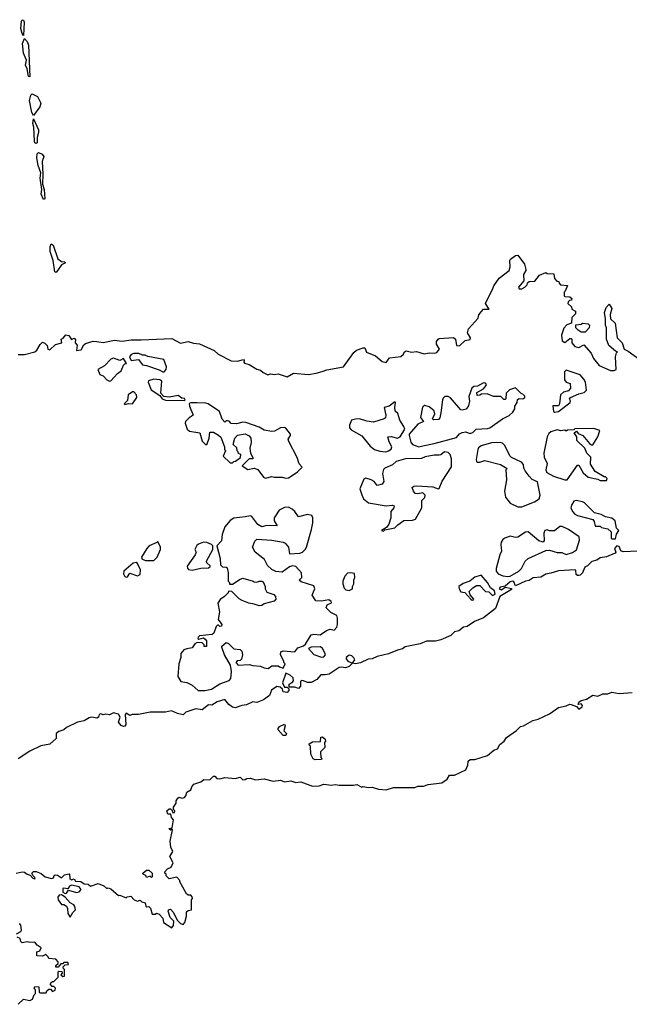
# Model space of a CAD drawing. Extents: x 2106670 to 2323771, y 35271 to 224896.
# Tile 45 of 256: x 2157866 to 2162674, y 82090 to 89853. Entities that reach past the tile are written whole.
import ezdxf

# ---------------------------------------------------------------- set-up
doc = ezdxf.new("R2010")
doc.units = 0

msp = doc.modelspace()

# ---------------------------------------------------------------- linework, layer by layer
at = {"layer": '0CON20XD'}
for points in [[(2157895, 89727.5), (2157885, 89743.8), (2157876, 89784), (2157879.2, 89840.8), (2157885, 89853.3), (2157895, 89850), (2157900.8, 89835), (2157895, 89727.5)], [(2157945, 89403.3), (2157935, 89406.7), (2157924.1, 89465), (2157911.6, 89495), (2157918.9, 89535), (2157895, 89590), (2157888.8, 89665), (2157905, 89703.8), (2157925, 89682.5), (2157936.6, 89653.4), (2157945, 89403.3)], [(2157975, 89096.7), (2157961.2, 89121.2), (2157944.2, 89215), (2157952.7, 89257.3), (2157965, 89268), (2158007.6, 89247.6), (2158033.9, 89193.9), (2158026, 89165), (2157975, 89096.7)], [(2157995, 88876.7), (2157985, 88883.3), (2157981.8, 88895), (2157977.3, 89005), (2157970, 89035), (2157975, 89072.5), (2158015.5, 88985), (2158015.5, 88965), (2158002.9, 88925), (2158005, 88883.1), (2157995, 88876.7)], [(2158055, 88436.2), (2158035, 88477.5), (2158041.1, 88515), (2158028.2, 88605), (2158032.5, 88645), (2158011.9, 88705), (2158001.9, 88765), (2158005, 88796.7), (2158014.5, 88805.5), (2158043.6, 88793.6), (2158055.8, 88775), (2158042.5, 88735), (2158049.4, 88635), (2158046.7, 88556.7), (2158060, 88515), (2158065, 88440), (2158055, 88436.2)], [(2158155, 87859.2), (2158143.1, 87865), (2158130, 87955), (2158106.6, 88025), (2158105.4, 88065), (2158115, 88086.5), (2158128.8, 88075), (2158167, 87967), (2158195, 87946.7), (2158220, 87945), (2158226.1, 87936.1), (2158195, 87921.4), (2158155, 87859.2)], [(2157855, 87212.5), (2157904.1, 87214.1), (2157985, 87234), (2158002.3, 87247.7), (2158026.4, 87293.6), (2158045, 87310), (2158065, 87302.5), (2158082.5, 87285), (2158086.7, 87256.7), (2158105, 87251.2), (2158147.5, 87292.5), (2158198.8, 87305), (2158192.5, 87335), (2158207.7, 87342.3), (2158230.7, 87369.3), (2158253, 87363), (2158275, 87332.5), (2158295, 87342), (2158306.2, 87335), (2158302.5, 87305), (2158318.1, 87288.1), (2158315, 87243.8), (2158349.6, 87250.4), (2158371.1, 87288.9), (2158385, 87299.2), (2158445, 87318), (2158474.2, 87315.8), (2158525, 87308), (2158615, 87327.5), (2158675, 87318.8), (2158745, 87330), (2158825, 87328.2), (2159065, 87340.5), (2159134, 87304), (2159195, 87316.7), (2159237.7, 87302.3), (2159285, 87297.5), (2159400, 87245), (2159430, 87215), (2159535, 87163.8), (2159585, 87160), (2159630, 87175), (2159637.5, 87165), (2159633, 87153), (2159640, 87145), (2159675, 87133.8), (2159735, 87098), (2159765, 87089.2), (2159785, 87072), (2159823.6, 87053.6), (2159845, 87060), (2159875, 87056), (2159905, 87060), (2159975, 87036.7), (2160025, 87066), (2160145, 87056.9), (2160205, 87065.7), (2160250.3, 87079.7), (2160287.9, 87092.1), (2160420, 87115), (2160500.7, 87229.3), (2160522.3, 87247.7), (2160575, 87267.1), (2160588.8, 87265), (2160602.2, 87232.2), (2160672.3, 87202.3), (2160725, 87157.5), (2160755, 87150), (2160783, 87187), (2160871.7, 87198.3), (2160892.5, 87215), (2160897, 87233), (2160915, 87242.5), (2160955, 87232.5), (2160995, 87236.7), (2161055, 87220), (2161095, 87226.7), (2161135, 87223.8), (2161155, 87230), (2161176.7, 87255), (2161154, 87295), (2161153.1, 87315), (2161165, 87334.2), (2161175, 87338.5), (2161287.8, 87347.8), (2161304.1, 87334.1), (2161310, 87285), (2161335, 87282.5), (2161380, 87325), (2161418.3, 87331.7), (2161420, 87345), (2161397.5, 87385), (2161406.7, 87415), (2161480.5, 87499.5), (2161487.5, 87525), (2161505, 87551.2), (2161525, 87570), (2161568.3, 87571.7), (2161540, 87615), (2161568.1, 87675), (2161595.7, 87725), (2161605, 87756), (2161647.1, 87815), (2161726.2, 87875), (2161734, 87905), (2161730.6, 87955), (2161735.7, 87965), (2161775, 87992.9), (2161795, 87996.7), (2161846.7, 87925), (2161857.5, 87885), (2161857.5, 87875), (2161840, 87845), (2161842.5, 87795), (2161800, 87745), (2161805, 87730), (2161825, 87730), (2161850, 87745), (2161868.3, 87761.7), (2161871.7, 87778.3), (2161885, 87790), (2161928.3, 87791.7), (2161965, 87840), (2162015, 87860), (2162025, 87852.5), (2162078.3, 87848.3), (2162083, 87813), (2162101.7, 87791.7), (2162118.3, 87788.3), (2162120, 87775), (2162131.7, 87761.7), (2162187, 87757), (2162168.3, 87711.7), (2162160, 87705), (2162160, 87675), (2162165, 87670), (2162205, 87667.5), (2162220, 87655), (2162218.3, 87641.7), (2162201.7, 87638.3), (2162191.7, 87628.3), (2162190, 87615), (2162218.3, 87588.3), (2162221.7, 87571.7), (2162250, 87555), (2162250, 87535), (2162220, 87505), (2162218.3, 87461.7), (2162181.7, 87448.3), (2162158.3, 87421.7), (2162140, 87365), (2162145, 87320), (2162165, 87307.5), (2162205, 87340), (2162215, 87340), (2162220, 87335), (2162220, 87305), (2162245, 87277.5), (2162275, 87267.5), (2162315, 87290), (2162373.3, 87225), (2162391.7, 87181.7), (2162435, 87127.5), (2162525, 87087.5), (2162555, 87087.5), (2162570, 87095), (2162563.9, 87196.1)], [(2162563.9, 87196.1), (2162572.5, 87227.5), (2162580, 87235), (2162565, 87240), (2162512.5, 87285), (2162493.3, 87335), (2162493.3, 87425), (2162486.2, 87445), (2162486.4, 87493.6), (2162477.5, 87545), (2162490, 87585), (2162515, 87610), (2162536.7, 87575), (2162522.3, 87527.7), (2162526, 87496), (2162561.7, 87461.7), (2162576.7, 87345), (2162616.1, 87306.1), (2162632.5, 87255), (2162665, 87240), (2162778.8, 87158.8)], [(2162325, 87390), (2162295, 87390), (2162270, 87405), (2162252.5, 87425), (2162251.7, 87448.3), (2162295, 87452.5), (2162305, 87460), (2162350, 87455), (2162360, 87445), (2162357.5, 87425), (2162325, 87390)], [(2158575, 87004.2), (2158585, 87006.7), (2158636.7, 87065), (2158667.5, 87085), (2158685, 87130), (2158695, 87140), (2158708.3, 87141.7), (2158685, 87182.5), (2158655, 87167.5), (2158605, 87183.3), (2158585, 87176.7), (2158535, 87123.3), (2158482.5, 87095), (2158497.5, 87055), (2158525, 87044), (2158553.8, 87015), (2158575, 87004.2)], [(2158995, 87076.7), (2159005, 87077.5), (2159020, 87095), (2159023.3, 87115), (2159003.6, 87173.6), (2158877, 87197), (2158855, 87207.5), (2158835, 87207.5), (2158805, 87222.5), (2158765, 87222.5), (2158745, 87212.5), (2158732.5, 87195), (2158745, 87167.5), (2158803.3, 87173.3), (2158835, 87132.5), (2158865, 87127.5), (2158965, 87093.3), (2158995, 87076.7)], [(2162085, 86758.6), (2162115, 86764.4), (2162206, 86835), (2162208.8, 86848.8), (2162202.5, 86865), (2162210, 86875), (2162275, 86902.5), (2162317, 86913), (2162337, 86933), (2162327.5, 86995), (2162315, 87020), (2162285, 87052.5), (2162175, 87090), (2162163, 87077), (2162163.6, 87013.6), (2162176.4, 86996.4), (2162206.2, 86985), (2162210.7, 86949.3), (2162195, 86927.5), (2162155, 86916.7), (2162130, 86895), (2162122.5, 86825), (2162115, 86810), (2162070.7, 86809.3), (2162076, 86765), (2162085, 86758.6)], [(2159165, 86850), (2159170, 86855), (2159166.4, 86866.4), (2159145, 86870), (2159115, 86890), (2159045, 86877.5), (2159001.7, 86881.7), (2158978.3, 86908.3), (2158986.4, 87003.6), (2158972.5, 87015), (2158925, 87020), (2158881.2, 87005), (2158878.8, 86995), (2158902.5, 86935), (2158970, 86890), (2158990, 86865), (2159015, 86852.5), (2159165, 86850)], [(2161015, 86486.7), (2161045, 86494.3), (2161135, 86511.5), (2161311.5, 86558.5), (2161335, 86586.7), (2161355, 86598.8), (2161385, 86604.4), (2161415, 86590.8), (2161425, 86592.5), (2161440.5, 86599.5), (2161465, 86625.6), (2161555, 86630), (2161573.6, 86636.4), (2161672.7, 86707.3), (2161726.4, 86733.6), (2161755, 86760), (2161770, 86785), (2161770, 86805), (2161790, 86835), (2161791.7, 86858.3), (2161805, 86867.5), (2161835, 86863.3), (2161850, 86875), (2161850, 86885), (2161835, 86900), (2161820, 86905), (2161775, 86950), (2161730, 86935), (2161701.7, 86908.3), (2161700, 86865), (2161695, 86860), (2161685, 86860), (2161661.7, 86881.7), (2161603.6, 86883.6), (2161553, 86903), (2161508.3, 86901.7), (2161495, 86892.5), (2161475, 86890), (2161470, 86915), (2161525, 86942.5), (2161545, 86970), (2161547, 86977), (2161538.3, 86988.3), (2161525, 86990), (2161477, 86963), (2161448.3, 86961.7), (2161433, 86947), (2161408.3, 86881.7), (2161413.3, 86845), (2161405, 86810), (2161387.3, 86782.7), (2161355, 86773.8), (2161345, 86776.7), (2161263, 86873), (2161245, 86882.5), (2161218.3, 86881.7), (2161205, 86870), (2161200, 86855), (2161187, 86753), (2161180, 86715), (2161169.3, 86700.7), (2161128.3, 86698.3), (2161122.5, 86705), (2161140, 86745), (2161135, 86770), (2161095, 86800), (2161061.7, 86811.7), (2161055, 86812.5), (2161041.7, 86798.3), (2161026.4, 86716.4), (2161050, 86685), (2161005, 86663.3), (2160937.5, 86585), (2160936.7, 86575), (2160951.2, 86521.2), (2160963.3, 86505), (2161015, 86486.7)], [(2158695, 86820), (2158723.3, 86826.7), (2158755, 86823.8), (2158790, 86875), (2158786.1, 86896.1), (2158765, 86920), (2158755, 86920), (2158722.5, 86895), (2158715, 86850), (2158690, 86825), (2158695, 86820)], [(2159965, 86237.5), (2159985, 86242), (2160055, 86286.7), (2160093.3, 86325), (2160070.5, 86350.5), (2160055, 86402.5), (2159988.3, 86528.3), (2159983.3, 86545), (2160002.5, 86575), (2160002.5, 86585), (2159965, 86632.5), (2159955, 86637.5), (2159923.6, 86636.4), (2159875, 86610), (2159855, 86607.5), (2159795, 86616.7), (2159755, 86641.2), (2159648.3, 86678.3), (2159625, 86678.8), (2159575, 86666.7), (2159535, 86670), (2159517, 86687), (2159505, 86690), (2159495, 86690), (2159485, 86680), (2159463, 86703), (2159442.5, 86765), (2159353.6, 86823.6), (2159335, 86830), (2159265, 86833.3), (2159217, 86833), (2159203.3, 86826.7), (2159206.2, 86805), (2159233.8, 86735), (2159202, 86715), (2159173.3, 86685), (2159171.7, 86671.7), (2159187.5, 86625), (2159205, 86610), (2159286.4, 86596.4), (2159305, 86530), (2159335, 86500), (2159345, 86510), (2159360, 86555), (2159365, 86600), (2159395, 86600), (2159435, 86577.5), (2159451.7, 86561.7), (2159480, 86485), (2159480, 86465), (2159490, 86455), (2159471.7, 86411.7), (2159525, 86360), (2159545, 86360), (2159555, 86370), (2159568.3, 86371.7), (2159608.3, 86401.7), (2159610, 86425), (2159591.7, 86431.7), (2159590, 86445), (2159580, 86455), (2159578.3, 86478.3), (2159550, 86505), (2159562.5, 86555), (2159583.6, 86576.4), (2159645, 86586.7), (2159675, 86573.3), (2159690, 86555), (2159690.7, 86519.3), (2159680, 86475), (2159686.7, 86435), (2159707.5, 86395), (2159705, 86390), (2159675, 86390), (2159620, 86335), (2159665, 86307.5), (2159715, 86317.5), (2159745, 86307.5), (2159790, 86245), (2159805, 86238), (2159855, 86251.9), (2159875, 86245.6), (2159935.7, 86245.7), (2159965, 86237.5)], [(2160753.6, 86446.4), (2160775, 86453.3), (2160795, 86467.5), (2160800, 86485), (2160780, 86525), (2160770, 86565), (2160795, 86567.5), (2160845, 86552.5), (2160866.4, 86563.6), (2160902.5, 86625), (2160896.1, 86646.1), (2160863.3, 86695), (2160848.3, 86748.3), (2160827, 86767), (2160823.3, 86795), (2160830, 86835), (2160825, 86840), (2160780, 86805), (2160740, 86795), (2160752.5, 86735), (2160750, 86715), (2160740, 86705), (2160655, 86680), (2160605, 86686.7), (2160546.1, 86706.1), (2160515, 86703.8), (2160482.5, 86695), (2160467.5, 86655), (2160467.5, 86635), (2160480.7, 86620.7), (2160565, 86572.5), (2160631.1, 86491.1), (2160665, 86464.2), (2160705, 86450), (2160753.6, 86446.4)], [(2162495, 86220), (2162500, 86235), (2162485, 86250), (2162475, 86250), (2162405, 86290), (2162368.3, 86348.3), (2162370, 86405), (2162340, 86435), (2162322.5, 86475), (2162260, 86535), (2162260, 86565), (2162240, 86595), (2162258.3, 86608.3), (2162271.7, 86591.7), (2162307.5, 86575), (2162360.7, 86510.7), (2162375, 86500), (2162385, 86500), (2162426.2, 86563.8), (2162440, 86615), (2162395, 86628.8), (2162245, 86627.5), (2162235, 86620), (2162185, 86617.5), (2162175, 86610), (2162165, 86616.7), (2162135, 86612.5), (2162105, 86618.8), (2162055, 86603.3), (2162038.3, 86591.7), (2162026.7, 86565), (2161998.8, 86435), (2162001.2, 86405), (2162025.8, 86355), (2162016.2, 86305), (2162022.5, 86282.5), (2162075, 86254.2), (2162165, 86226), (2162183.8, 86226.2), (2162265, 86340), (2162275, 86340), (2162310.7, 86280.7), (2162350, 86245), (2162425, 86230), (2162445, 86220), (2162495, 86220)], [(2161825, 86012.5), (2161927, 86053), (2161963.6, 86076.4), (2161970, 86105), (2161950.7, 86210.7), (2161908.8, 86228.8), (2161883.3, 86255), (2161852.5, 86295), (2161841.7, 86318.3), (2161840, 86345), (2161822.5, 86365), (2161745, 86402.5), (2161732.5, 86415), (2161692.5, 86495), (2161673.6, 86513.6), (2161655, 86518.8), (2161585.8, 86515.8), (2161505, 86494), (2161483.1, 86476.9), (2161478, 86465), (2161466.2, 86385), (2161469.3, 86369.3), (2161475, 86363.8), (2161494, 86364), (2161535, 86377.5), (2161657.5, 86345), (2161710, 86315), (2161700, 86305), (2161706.2, 86225), (2161690, 86135), (2161698.3, 86088.3), (2161735, 86042.5), (2161795, 86012.5), (2161825, 86012.5)], [(2160735, 85820), (2160745, 85830), (2160825, 85846.7), (2160848.3, 85871.7), (2160895, 85904), (2160963.6, 85906.4), (2160987.5, 85915), (2161037.5, 86005), (2161038.3, 86061.7), (2161060, 86085), (2161062.5, 86105), (2161045, 86122.5), (2161006.2, 86113.8), (2160985, 86118.8), (2160971.2, 86135), (2160962.5, 86165), (2160974, 86176), (2160995, 86178), (2161125, 86171.2), (2161165, 86153.3), (2161175, 86157.5), (2161198.8, 86215), (2161271.7, 86328.3), (2161271.7, 86391.7), (2161260, 86425), (2161245, 86440), (2161215, 86446.7), (2161187.5, 86422.5), (2161175, 86418.8), (2161135, 86420), (2161063.9, 86406.1), (2161035, 86393.8), (2160908, 86392), (2160835, 86370), (2160805.8, 86344.2), (2160745, 86316.7), (2160735, 86306.7), (2160726.9, 86275), (2160738.8, 86211.2), (2160725, 86191.2), (2160685, 86180), (2160661.2, 86211.2), (2160637.5, 86225), (2160595, 86238), (2160578.8, 86231.2), (2160549.2, 86155), (2160563.6, 86106.4), (2160576.2, 86075), (2160617.5, 86045), (2160755, 86021.2), (2160805, 86026.2), (2160820, 86020), (2160817.5, 86005), (2160793.3, 85975), (2160792.5, 85925), (2160777.5, 85875), (2160759.3, 85850.7), (2160720, 85825), (2160735, 85820)], [(2162565, 85760), (2162573, 85797), (2162590, 85825), (2162573, 85843), (2162563, 85903), (2162535, 85922.5), (2162485, 85932.5), (2162451.7, 85951.7), (2162400, 85965), (2162320, 86045), (2162305, 86052.5), (2162255, 86062.5), (2162235, 86057.5), (2162216.7, 86025), (2162213.8, 86005), (2162225.8, 85975.8), (2162243.3, 85955), (2162265, 85943.8), (2162385, 85912.5), (2162397, 85897), (2162405, 85860), (2162445, 85860), (2162455, 85850), (2162505, 85840), (2162530, 85815), (2162530, 85765), (2162535, 85760), (2162565, 85760)], [(2159325, 84563.8), (2159380, 84575), (2159445, 84616.7), (2159517, 84643), (2159531.7, 84658.3), (2159537.5, 84715), (2159527.5, 84765), (2159482.5, 84845), (2159460, 84905), (2159460, 84915), (2159495, 84942.5), (2159512.5, 84935), (2159555, 84892.5), (2159605, 84886.7), (2159617.5, 84875), (2159623.3, 84845), (2159615, 84810), (2159605, 84800), (2159581.7, 84798.3), (2159570, 84785), (2159590, 84765), (2159675, 84770), (2159705, 84761.2), (2159766.1, 84756.1), (2159795, 84742.5), (2159825, 84737.5), (2159855, 84757.5), (2159905, 84760), (2159915, 84750), (2159945, 84740), (2159960, 84775), (2159950, 84785), (2159950, 84795), (2159922.5, 84845), (2159925, 84870), (2159945, 84876.7), (2160035, 84870), (2160059.7, 84900.3), (2160103.6, 84916.4), (2160119.3, 84930.7), (2160165, 85002.5), (2160185, 85007.5), (2160235, 85002.5), (2160285, 85037.5), (2160315, 85047.5), (2160345, 85040), (2160366.1, 85063.9), (2160372.5, 85085), (2160373.3, 85135), (2160366.7, 85155), (2160319.3, 85179.3), (2160282.5, 85215), (2160290.7, 85239.3), (2160325.8, 85254.2), (2160322.5, 85265), (2160305, 85280), (2160245, 85267.5), (2160201.7, 85271.7), (2160172.5, 85315), (2160183, 85343), (2160192.5, 85365), (2160185, 85390), (2160085, 85420), (2160070, 85435), (2160090, 85455), (2160088.3, 85491.7), (2160043, 85543), (2160017, 85547), (2159995, 85540), (2159935, 85497.5), (2159885, 85502.5), (2159855, 85517.5), (2159820.7, 85550.7), (2159796.4, 85596.4), (2159724.1, 85654.1), (2159702.5, 85695), (2159719.3, 85740.7), (2159735, 85756.7), (2159855, 85750), (2159944.1, 85734.1), (2159960, 85725), (2159986, 85695), (2159995, 85642.5), (2160075, 85646.7), (2160096.1, 85653.9), (2160117.5, 85675), (2160127.5, 85695), (2160166.4, 85833.6), (2160177.5, 85885), (2160177.5, 85925), (2160170, 85945), (2160135, 85951.2), (2160065, 85933.3), (2160036.7, 85975), (2160015, 85993.3), (2159985, 86010), (2159955, 86008), (2159913.3, 85985), (2159872.5, 85925), (2159873, 85903), (2159896.4, 85863.6), (2159816.4, 85866.4), (2159775, 85853.8), (2159745, 85872.5), (2159696.4, 85936.4), (2159685, 85942.5), (2159645, 85932.5), (2159555, 85923.3), (2159526.7, 85905), (2159483.3, 85855), (2159462.5, 85795), (2159457.5, 85745), (2159420, 85705), (2159446.7, 85605), (2159450, 85555), (2159465, 85540), (2159495, 85537.5), (2159501.7, 85531.7), (2159510, 85495), (2159510, 85425), (2159520, 85415), (2159521.7, 85401.7), (2159545, 85402.5), (2159605, 85443.3), (2159625, 85450), (2159707, 85427), (2159715, 85420), (2159735, 85417.5), (2159755, 85427.5), (2159775, 85427.5), (2159785, 85420), (2159802.5, 85385), (2159802.5, 85365), (2159815, 85340), (2159870.5, 85320.5), (2159883.8, 85305), (2159886.7, 85285), (2159872, 85268), (2159795, 85248.8), (2159775, 85233.8), (2159755, 85231.2), (2159715, 85246.2), (2159672, 85252), (2159620, 85275), (2159597, 85287), (2159540, 85345), (2159511.7, 85348.3), (2159510, 85335), (2159480, 85305), (2159447, 85283), (2159428.3, 85251.7), (2159441.2, 85185), (2159432.5, 85125), (2159460, 85085), (2159458.3, 85071.7), (2159445, 85070), (2159435, 85080), (2159425, 85080), (2159415, 85070), (2159396.7, 85015), (2159385, 85006.7), (2159285, 84996.2), (2159272.5, 84985), (2159270, 84975), (2159278.3, 84968.3), (2159315, 84980), (2159329.3, 84969.3), (2159340, 84955), (2159338.3, 84911.7), (2159321.7, 84911.7), (2159320, 84925), (2159305, 84940), (2159265, 84942.5), (2159247, 84933), (2159225, 84900), (2159185, 84892.5), (2159160, 84885), (2159137.5, 84855), (2159137.5, 84825), (2159120, 84775), (2159112.5, 84675), (2159136.4, 84636.4), (2159185, 84627.5), (2159225, 84607.5), (2159273.9, 84563.9), (2159325, 84563.8)], [(2161715, 85463.3), (2161735, 85466.7), (2161802.5, 85505), (2161822.5, 85525), (2161853.3, 85585), (2161875, 85604), (2162015, 85668), (2162045, 85671.2), (2162105, 85652.5), (2162141.7, 85651.7), (2162175, 85637.5), (2162227, 85653), (2162257, 85673), (2162281.7, 85748.3), (2162277.5, 85775), (2162193.6, 85833.6), (2162145, 85856.2), (2162125, 85856.7), (2162085, 85823.3), (2162045, 85823.3), (2162025, 85830), (2162007.5, 85825), (2162000, 85805), (2162003, 85747), (2161995, 85732.5), (2161960, 85745), (2161875, 85816.2), (2161855, 85812), (2161795, 85774.2), (2161775, 85770.8), (2161735, 85780), (2161692.5, 85765), (2161676.1, 85753.9), (2161663.8, 85735), (2161660, 85715), (2161666.4, 85663.6), (2161652.5, 85635), (2161622.5, 85525), (2161622.5, 85505), (2161640, 85485), (2161675, 85467.5), (2161715, 85463.3)], [(2158858.3, 85588.3), (2158925, 85590), (2158950, 85615), (2158977.5, 85675), (2158977.5, 85695), (2158955, 85740), (2158948.3, 85731.7), (2158887.5, 85705), (2158867.5, 85685), (2158827.5, 85615), (2158830.7, 85600.7), (2158858.3, 85588.3)], [(2159225, 85513.3), (2159295, 85530), (2159355, 85532.5), (2159368.3, 85541.7), (2159368.3, 85548.3), (2159341.7, 85571.7), (2159340, 85585), (2159390, 85675), (2159390, 85705), (2159380, 85715), (2159341.7, 85731.7), (2159315, 85732.5), (2159275, 85717.5), (2159263.6, 85706.4), (2159247.5, 85675), (2159256.7, 85655), (2159250, 85635), (2159187.5, 85545), (2159188.3, 85528.3), (2159197, 85517), (2159225, 85513.3)], [(2162744.1, 85664.1), (2162625, 85656.7), (2162607.5, 85665), (2162595, 85700), (2162575, 85703.8), (2162558, 85685), (2162568, 85655), (2162562.3, 85647.7), (2162495, 85618.1), (2162445, 85610), (2162417.6, 85592.4), (2162377.7, 85582.3), (2162345, 85547.5), (2162323.3, 85536.7), (2162305, 85492.5), (2162285, 85472.5), (2162275, 85470), (2162265, 85470), (2162255, 85480), (2162251.7, 85511.7), (2162246.4, 85516.4), (2162115, 85508.2), (2162055, 85488.1), (2162015, 85482.5), (2161975, 85458.8), (2161916.1, 85453.9), (2161885, 85432), (2161854.1, 85425.9), (2161775, 85390), (2161762, 85422), (2161755, 85426.2), (2161735, 85422), (2161695, 85387.5), (2161655, 85380), (2161647.5, 85365), (2161665, 85356.7), (2161695, 85380), (2161745, 85367.5), (2161745, 85360), (2161652.5, 85305), (2161619.3, 85210.7), (2161525, 85137.5), (2161452.3, 85107.7), (2161395, 85070), (2161365, 85062.5), (2161330, 85035), (2161295, 85027.5), (2161265, 84997.5), (2161186.4, 84963.6), (2161145, 84952.5), (2161075, 84952.5), (2161025, 84932.5), (2160905, 84907.5), (2160885, 84892.5), (2160845, 84882.5), (2160775, 84852.5), (2160685, 84832.5), (2160647, 84813), (2160615, 84812.5), (2160555, 84782.5), (2160515, 84773.3), (2160490, 84780), (2160510, 84805), (2160502.3, 84822.3), (2160485, 84838), (2160465, 84842), (2160440, 84825), (2160440, 84815), (2160455, 84796.2), (2160490, 84780), (2160465, 84752.5), (2160435, 84742.5), (2160405, 84748.8), (2160385, 84745.8), (2160307.5, 84692.5), (2160275, 84686.5), (2160241.4, 84688.6), (2160210, 84650), (2160165, 84626.7), (2160135, 84627.5), (2160105, 84641.4), (2160088, 84642), (2160081.2, 84635), (2160080.5, 84599.5), (2160065, 84580), (2160035, 84590), (2159991.7, 84591.7), (2159990, 84615), (2160015, 84627.5), (2160025, 84640), (2160022.5, 84665), (2160000, 84685), (2159965, 84700), (2159937.5, 84625), (2159955, 84590), (2159975, 84590), (2159987.5, 84577.5), (2159987.5, 84565), (2159975, 84547.5), (2159945, 84552.5), (2159937.5, 84575), (2159921.2, 84591.2), (2159895, 84597.1), (2159853.1, 84566.9), (2159835.9, 84524.1), (2159789.7, 84490.3), (2159735, 84470.8), (2159705, 84475.7), (2159655, 84450.6), (2159617.5, 84445), (2159565, 84428.5), (2159545, 84431.9), (2159515.7, 84455), (2159485, 84494), (2159424.6, 84475.4), (2159381.7, 84448.3), (2159355, 84450), (2159305, 84410.8), (2159255, 84420.8), (2159176.4, 84393.6), (2159155, 84372), (2159111.7, 84381.7), (2159064.2, 84404.2), (2159015, 84393.8), (2158895, 84392.9), (2158803.9, 84376.1), (2158753.9, 84376.1), (2158735, 84366.7), (2158705, 84386.2), (2158698.8, 84375), (2158702.7, 84295), (2158696, 84284), (2158685, 84280), (2158667, 84287), (2158645.7, 84315), (2158658.2, 84355), (2158645, 84378.5), (2158605, 84388.2), (2158573, 84373), (2158545, 84378.8), (2158525, 84372.5), (2158505, 84380), (2158493.8, 84376.2), (2158487.5, 84355), (2158475, 84346.7), (2158435, 84353.3), (2158415, 84348), (2158374.1, 84325.9), (2158322.5, 84315), (2158235, 84273.3), (2158215, 84253.3), (2158175, 84241.2), (2158153.8, 84225), (2158153.3, 84185), (2158105, 84140), (2158032.7, 84127.3), (2157945, 84086.7), (2157854.2, 84025.8)], [(2158705, 85456.7), (2158715, 85460), (2158735, 85490), (2158795, 85467.5), (2158815, 85480), (2158817.5, 85515), (2158796.4, 85566.4), (2158785, 85572.5), (2158761.7, 85568.3), (2158686.7, 85505), (2158684, 85485), (2158694.2, 85464.2), (2158705, 85456.7)], [(2160465, 85352.5), (2160490, 85365), (2160490, 85385), (2160500, 85405), (2160500, 85435), (2160510, 85455), (2160507, 85487), (2160475, 85492.5), (2160451.7, 85488.3), (2160430, 85465), (2160413.3, 85425), (2160413.3, 85405), (2160425, 85370), (2160438.3, 85358.3), (2160465, 85352.5)], [(2161435, 85277.5), (2161445, 85280), (2161446.7, 85285), (2161419.3, 85319.3), (2161410, 85345), (2161440, 85375), (2161468.3, 85391.7), (2161495, 85392.5), (2161540, 85345), (2161565, 85342.5), (2161595, 85314), (2161616.7, 85325), (2161609.3, 85349.3), (2161580, 85375), (2161556.4, 85416.4), (2161505, 85472.5), (2161455, 85456.7), (2161415, 85427.5), (2161363.3, 85406.7), (2161330, 85385), (2161332.5, 85365), (2161345, 85342.5), (2161376.2, 85336.2), (2161423.3, 85285), (2161435, 85277.5)], [(2160245, 84826.7), (2160265, 84830), (2160276.7, 84845), (2160271.7, 84861.7), (2160253.3, 84895), (2160237.7, 84907.7), (2160163.9, 84906.1), (2160142.5, 84895), (2160185, 84847.5), (2160245, 84826.7)], [(2157837.5, 83125), (2157885, 83133.8), (2157905, 83131.2), (2157925, 83116.2), (2157948.8, 83108.8), (2157970, 83085), (2157985, 83080), (2157987, 83087), (2157971.7, 83101.7), (2157962.5, 83125), (2157975, 83137.5), (2157995, 83137.5), (2158035, 83122.5), (2158067.5, 83095), (2158117, 83083), (2158133, 83087), (2158137.5, 83105), (2158145, 83110), (2158165, 83107.5), (2158195, 83087.5), (2158219.3, 83110.7), (2158255, 83120), (2158260, 83115), (2158260.7, 83080.7), (2158275, 83072.5), (2158295, 83080), (2158305, 83060), (2158349.3, 83059.3), (2158375, 83040), (2158405, 83037.5), (2158425, 83022.5), (2158485, 83042.5), (2158530, 83025), (2158553, 83003), (2158565, 83007.5), (2158585, 83000), (2158645, 82947.5), (2158655, 82950), (2158705, 82930), (2158713, 82937), (2158741.7, 82941.7), (2158770, 82915), (2158795, 82902.5), (2158815, 82910), (2158828.3, 82898.3), (2158855, 82890), (2158860, 82865), (2158868.3, 82858.3), (2158885, 82860), (2158897, 82847), (2158911.7, 82801.7), (2158935, 82800), (2158945, 82807.5), (2158965, 82800), (2158995, 82770), (2159000, 82735), (2159065, 82692.5), (2159079.3, 82710.7), (2159081.2, 82745), (2159053.3, 82775), (2159037.5, 82825), (2159041.7, 82838.3), (2159055, 82840), (2159076.1, 82816.1), (2159110.5, 82750.5), (2159135, 82726.7), (2159155, 82720), (2159167.5, 82735), (2159182.5, 82785), (2159181.7, 82818.3), (2159195, 82830), (2159220, 82835), (2159220, 82915), (2159230, 82925), (2159227, 82937), (2159215, 82950), (2159195, 82950), (2159181.7, 82961.7), (2159153, 83013), (2159130, 83055), (2159130, 83065), (2159105, 83092.5), (2159045, 83080), (2159021.7, 83101.7), (2159020, 83115), (2159010, 83125), (2159010, 83135), (2159030.7, 83159.3), (2159059.5, 83170.5), (2159077.5, 83205), (2159050, 83255), (2159072.5, 83295), (2159058.3, 83328.3), (2159052.5, 83375), (2159070, 83465), (2159065, 83470), (2159055, 83462.5), (2159042.5, 83475), (2159067.5, 83482.5), (2159080, 83545), (2159062.5, 83562.5), (2159058.3, 83588.3), (2159035, 83590), (2159027.5, 83615), (2159045, 83630), (2159055, 83630), (2159068.3, 83618.3), (2159071.7, 83601.7), (2159086.4, 83603.6), (2159090, 83615), (2159080, 83625), (2159080, 83645), (2159100, 83675), (2159100, 83695), (2159112.5, 83715), (2159125, 83722.5), (2159146.4, 83716.4), (2159165, 83721.2), (2159176.2, 83735), (2159185, 83762.5), (2159215, 83780), (2159222.5, 83805), (2159240, 83825), (2159295, 83843.3), (2159318.3, 83861.7), (2159365, 83860), (2159395, 83890), (2159405, 83890), (2159421.7, 83871.7), (2159445, 83867.5), (2159485, 83877.5), (2159565, 83870), (2159605, 83880), (2159625, 83860), (2159645, 83862.5), (2159658.3, 83871.7), (2159685, 83873.3), (2159725, 83860), (2159795, 83867.5), (2159865, 83850), (2159923, 83857), (2159955, 83843.3), (2160005, 83853.3), (2160045, 83840), (2160083, 83843), (2160175, 83811.2), (2160228.3, 83811.7), (2160265, 83826.7), (2160325, 83817.5), (2160355, 83823.3), (2160385, 83816.7), (2160497.5, 83817.5), (2160525, 83823.3), (2160565, 83802.5), (2160575, 83807.5), (2160615, 83800), (2160645, 83802.5), (2160695, 83786.7), (2160755, 83781.2), (2160815, 83800), (2160981.7, 83798.3), (2161005, 83808.8), (2161050.7, 83809.3), (2161087, 83823), (2161195, 83836.2), (2161237.5, 83865), (2161255, 83897.5), (2161295, 83895.8), (2161385, 83940), (2161400, 83975), (2161403, 84007), (2161419.3, 84020.7), (2161455, 84020), (2161555, 84052.5), (2161606.4, 84093.6), (2161635, 84103.3), (2161651.7, 84138.3), (2161686.7, 84165), (2161705, 84193.3), (2161785, 84248.8), (2161815, 84280), (2161840, 84285), (2161912.9, 84327.1), (2161955, 84338.8), (2162045, 84381.2), (2162115, 84430), (2162175, 84443.8), (2162203.9, 84456.1), (2162215, 84453.8), (2162257.5, 84437.5), (2162275, 84417.5), (2162301.2, 84435), (2162303.8, 84445), (2162295, 84458.8), (2162270, 84455), (2162275, 84472.5), (2162294.3, 84485.7), (2162335, 84496), (2162385, 84526.9), (2162425, 84518.8), (2162465, 84536.7), (2162505, 84536.7), (2162535, 84550), (2162595, 84540), (2162695, 84547.5)], [(2159965, 84210), (2159945, 84210), (2159903.3, 84255), (2159903.3, 84265), (2159915, 84280), (2159955, 84300), (2159960, 84285), (2159950, 84245), (2159970, 84225), (2159965, 84210)], [(2160195, 84017.5), (2160180, 84025), (2160163, 84063), (2160160, 84125), (2160151.7, 84131.7), (2160150, 84145), (2160175, 84160), (2160238.3, 84161.7), (2160240, 84195), (2160255, 84200), (2160275, 84180), (2160277.5, 84165), (2160270, 84155), (2160272.5, 84115), (2160238.3, 84081.7), (2160240, 84035), (2160250, 84025), (2160245, 84020), (2160195, 84017.5)], [(2158905, 83090), (2158895, 83100), (2158865, 83090), (2158860, 83105), (2158840, 83115), (2158837.5, 83125), (2158865, 83147.5), (2158885, 83147.5), (2158910, 83125), (2158910, 83095), (2158905, 83090)], [(2158225, 82963.3), (2158235, 82966.7), (2158250.7, 82989.3), (2158315, 82972), (2158333.8, 82976.2), (2158350, 82995), (2158335, 83017.5), (2158275, 83030), (2158258.3, 83021.7), (2158245, 83000), (2158215, 83006.2), (2158205, 83002.5), (2158206.2, 82975), (2158225, 82963.3)], [(2158265, 82776.7), (2158285.9, 82814.1), (2158306.7, 82835), (2158300.6, 82860.6), (2158293.3, 82873.3), (2158265, 82890.8), (2158224.1, 82934.1), (2158195, 82954.2), (2158178.5, 82951.5), (2158167.5, 82935), (2158170.6, 82915), (2158195, 82876.7), (2158215, 82877.5), (2158234, 82865), (2158244, 82845), (2158244.4, 82805), (2158265, 82776.7)], [(2157840, 82645), (2157875, 82663.3), (2157881.2, 82675), (2157876, 82715), (2157865, 82726.2)], [(2157855, 82090), (2157895, 82130), (2157945, 82120), (2157968.3, 82131.7), (2157980, 82165), (2157990, 82175), (2157990, 82205), (2157980, 82215), (2157985, 82230), (2158018.3, 82228.3), (2158020, 82185), (2158025, 82180), (2158075, 82180), (2158080, 82195), (2158095, 82210), (2158108.3, 82208.3), (2158125, 82190), (2158145, 82202.5), (2158148.3, 82218.3), (2158135, 82230), (2158121.7, 82231.7), (2158110, 82245), (2158111.7, 82258.3), (2158125, 82270), (2158135, 82270), (2158170, 82305), (2158170, 82345), (2158175, 82350), (2158198.3, 82348.3), (2158200, 82335), (2158191.7, 82321.7), (2158205, 82310), (2158218.3, 82311.7), (2158220, 82365), (2158210, 82375), (2158210, 82385), (2158225, 82400), (2158250, 82405), (2158245, 82420), (2158215, 82420), (2158205, 82410), (2158191.7, 82408.3), (2158168.3, 82381.7), (2158151.7, 82381.7), (2158150, 82395), (2158168.3, 82411.7), (2158170, 82425), (2158150, 82445), (2158095, 82450), (2158090, 82465), (2158071.7, 82481.7), (2158045, 82470), (2158001.7, 82471.7), (2158000, 82505), (2158025, 82512.5), (2158036.7, 82535), (2158005, 82556.2), (2157985, 82578.8), (2157945, 82576.2), (2157925, 82582.5), (2157885.7, 82575.7), (2157876, 82585), (2157870, 82610), (2157845, 82620)]]:
    msp.add_lwpolyline(points, dxfattribs=at)

doc.saveas('drawing.dxf')
